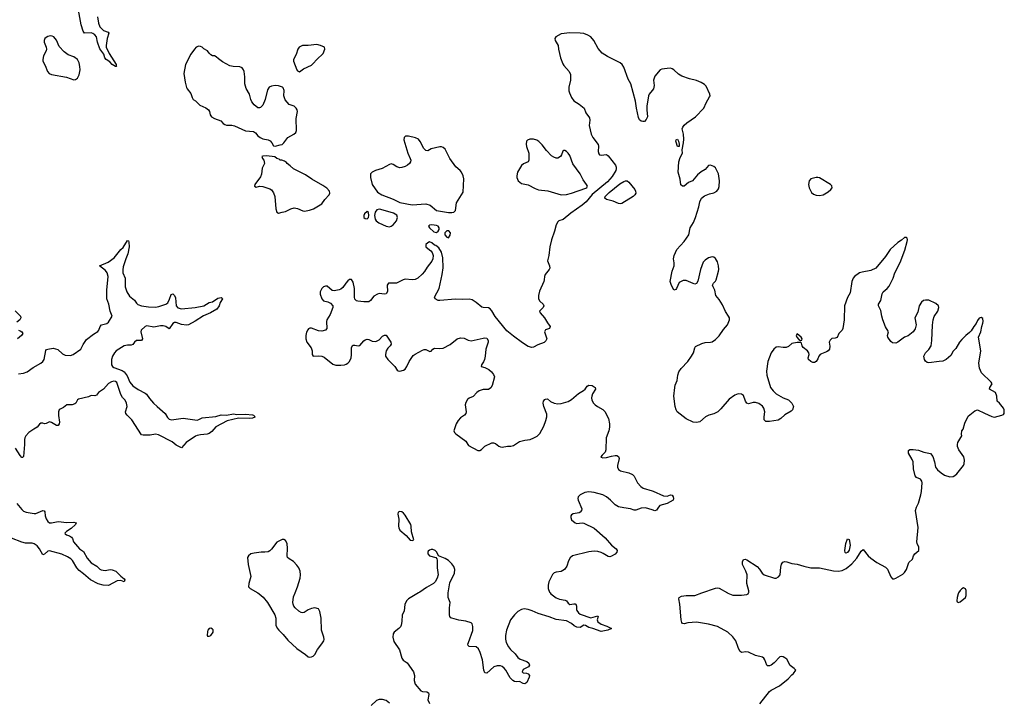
# Model space of a CAD drawing. Header units: inches. Extents: x 1384771 to 1534001, y 461348 to 645899.
# Tile 4 of 105: x 1392705 to 1404059, y 488740 to 496608. Entities that reach past the tile are written whole.
import ezdxf

# ---------------------------------------------------------------- set-up
doc = ezdxf.new("R2010")
doc.units = ezdxf.units.IN
doc.header["$MEASUREMENT"] = 0
for name, color, linetype in [('B3498', 7, 'Continuous'), ('B3499', 7, 'Continuous'), ('B4408', 7, 'Continuous'), ('B4409', 7, 'Continuous')]:
    doc.layers.add(name, color=color, linetype=linetype)

msp = doc.modelspace()

# ---------------------------------------------------------------- linework, layer by layer
at = {"layer": 'B3498', "color": 6, "elevation": 700}
for points in [[(1395450, 490000), (1395468, 489990), (1395511, 489951), (1395561, 489890), (1395647, 489750), (1395657, 489710), (1395658, 489630), (1395673, 489593), (1395693, 489570), (1395743, 489523), (1395798, 489458), (1395902, 489362), (1396002, 489290), (1396030, 489263), (1396050, 489259), (1396070, 489263), (1396090, 489273), (1396110, 489290), (1396139, 489350), (1396190, 489414), (1396211, 489449), (1396215, 489465), (1396213, 489490), (1396185, 489570), (1396183, 489710), (1396167, 489787), (1396150, 489817), (1396110, 489828), (1396070, 489821), (1396033, 489807), (1395984, 489776), (1395970, 489771), (1395950, 489775), (1395923, 489790), (1395880, 489830), (1395868, 489848), (1395858, 489870), (1395856, 489890), (1395863, 489957), (1395880, 490000)], [(1397303, 490000), (1397190, 489934), (1397168, 489912), (1397148, 489870), (1397138, 489790), (1397116, 489750), (1397112, 489672), (1397104, 489630), (1397095, 489610), (1397078, 489590), (1397022, 489550), (1397010, 489530), (1397007, 489490), (1397021, 489441), (1397084, 489344), (1397110, 489250), (1397127, 489227), (1397175, 489195), (1397247, 489090), (1397257, 489050), (1397254, 488990), (1397267, 488950), (1397330, 488873), (1397350, 488863), (1397399, 488859), (1397420, 488850), (1397424, 488830), (1397412, 488770), (1397430, 488726)], [(1398821, 490000), (1398829, 489990), (1398890, 489946), (1398930, 489928), (1398996, 489916), (1399009, 489909), (1399030, 489883), (1399049, 489869), (1399095, 489875), (1399110, 489875), (1399119, 489870), (1399127, 489850), (1399126, 489810), (1399130, 489797), (1399150, 489771), (1399170, 489757), (1399290, 489715), (1399370, 489736), (1399375, 489730), (1399364, 489690), (1399370, 489667), (1399410, 489639), (1399476, 489616), (1399528, 489590), (1399486, 489570), (1399410, 489557), (1399315, 489590), (1399270, 489601), (1399230, 489624), (1399210, 489629), (1399170, 489604), (1399130, 489605), (1399100, 489620), (1399067, 489650), (1399010, 489680), (1398890, 489693), (1398810, 489727), (1398684, 489764), (1398614, 489794), (1398570, 489808), (1398524, 489816), (1398490, 489811), (1398450, 489786), (1398411, 489749), (1398365, 489690), (1398318, 489570), (1398309, 489510), (1398308, 489468), (1398316, 489430), (1398341, 489381), (1398364, 489350), (1398418, 489298), (1398450, 489257), (1398477, 489237), (1398552, 489212), (1398578, 489190), (1398584, 489170), (1398572, 489150), (1398510, 489117), (1398499, 489090), (1398510, 489079), (1398550, 489076), (1398569, 489069), (1398582, 489050), (1398581, 489030), (1398555, 488970), (1398530, 488954), (1398510, 488958), (1398470, 488981), (1398430, 488976), (1398410, 488980), (1398390, 488992), (1398361, 489021), (1398310, 489111), (1398290, 489135), (1398270, 489152), (1398250, 489159), (1398210, 489161), (1398172, 489150), (1398090, 489076), (1398070, 489080), (1398058, 489110), (1398042, 489230), (1398015, 489315), (1397996, 489356), (1397970, 489380), (1397890, 489382), (1397875, 489395), (1397874, 489410), (1397880, 489430), (1397931, 489569), (1397932, 489612), (1397923, 489643), (1397910, 489657), (1397850, 489675), (1397770, 489686), (1397689, 489709), (1397675, 489715), (1397666, 489730), (1397662, 489750), (1397663, 489830), (1397668, 489890), (1397647, 489950), (1397645, 489990), (1397647, 490000)], [(1396970, 488730), (1396930, 488760), (1396890, 488774), (1396850, 488773), (1396821, 488759), (1396757, 488703)]]:
    msp.add_lwpolyline(points, dxfattribs=at)
msp.add_lwpolyline([(1394910, 489593), (1394890, 489589), (1394873, 489570), (1394870, 489558), (1394867, 489510), (1394870, 489504), (1394890, 489501), (1394910, 489512), (1394936, 489550), (1394935, 489575), (1394930, 489584)], close=True, dxfattribs=at)
at = {"layer": 'B3499', "color": 6}
for points, elevation in [([(1393602, 496642), (1393613, 496570), (1393630, 496526), (1393670, 496483), (1393724, 496464), (1393734, 496454), (1393714, 496390), (1393701, 496310), (1393704, 496290), (1393738, 496218), (1393816, 496090), (1393816, 496076), (1393821, 496070), (1393810, 496068), (1393771, 496090), (1393743, 496123), (1393701, 496150), (1393687, 496167), (1393675, 496210), (1393630, 496271), (1393603, 496350), (1393589, 496409), (1393573, 496433), (1393550, 496450), (1393530, 496457), (1393454, 496454), (1393437, 496477), (1393414, 496550), (1393357, 496870)], 600), ([(1400000, 495792), (1399965, 495750), (1399957, 495730), (1399938, 495610), (1399936, 495570), (1399943, 495490), (1399930, 495458), (1399910, 495435), (1399890, 495434), (1399870, 495439), (1399853, 495453), (1399842, 495482), (1399819, 495590), (1399808, 495670), (1399751, 495870), (1399721, 495921), (1399670, 496061), (1399653, 496090), (1399630, 496111), (1399483, 496183), (1399423, 496223), (1399377, 496277), (1399327, 496370), (1399290, 496409), (1399256, 496430), (1399210, 496449), (1399170, 496454), (1399050, 496457), (1398950, 496447), (1398889, 496411), (1398877, 496390), (1398880, 496370), (1398913, 496310), (1398917, 496270), (1398942, 496170), (1398970, 496101), (1398981, 496081), (1399042, 496010), (1399055, 495975), (1399058, 495910), (1399038, 495830), (1399039, 495790), (1399045, 495765), (1399070, 495710), (1399095, 495675), (1399155, 495635), (1399213, 495590), (1399234, 495534), (1399276, 495476), (1399281, 495450), (1399273, 495390), (1399294, 495290), (1399313, 495250), (1399374, 495170), (1399380, 495150), (1399374, 495090), (1399382, 495062), (1399392, 495052), (1399410, 495048), (1399470, 495055), (1399490, 495041), (1399575, 494930), (1399585, 494910), (1399584, 494890), (1399578, 494870), (1399539, 494801), (1399482, 494738), (1399308, 494592), (1399237, 494510), (1399193, 494470), (1399061, 494379), (1398974, 494306), (1398924, 494290), (1398910, 494279), (1398890, 494242), (1398873, 494170), (1398839, 494070), (1398819, 493990), (1398808, 493890), (1398790, 493830), (1398814, 493770), (1398817, 493743), (1398812, 493728), (1398765, 493670), (1398755, 493650), (1398754, 493610), (1398749, 493590), (1398699, 493481), (1398686, 493430), (1398689, 493389), (1398704, 493364), (1398740, 493330), (1398750, 493310), (1398742, 493290), (1398699, 493250), (1398705, 493230), (1398757, 493170), (1398790, 493114), (1398824, 493070), (1398815, 493050), (1398768, 493032), (1398757, 493010), (1398782, 492930), (1398773, 492907), (1398752, 492888), (1398679, 492861), (1398630, 492834), (1398610, 492830), (1398570, 492840), (1398503, 492883), (1398400, 492960), (1398323, 493023), (1398187, 493187), (1398150, 493251), (1398130, 493275), (1398110, 493286), (1398050, 493290), (1398034, 493294), (1397970, 493350), (1397921, 493381), (1397888, 493388), (1397810, 493383), (1397730, 493388), (1397550, 493372), (1397530, 493373), (1397496, 493390), (1397490, 493410), (1397541, 493510), (1397578, 493670), (1397588, 493750), (1397584, 493864), (1397570, 493929), (1397537, 493977), (1397504, 494004), (1397490, 494009), (1397458, 494038), (1397430, 494047), (1397410, 494038), (1397390, 494017), (1397387, 494010), (1397390, 493992), (1397411, 493970), (1397445, 493945), (1397463, 493923), (1397472, 493892), (1397469, 493850), (1397456, 493824), (1397404, 493756), (1397374, 493706), (1397346, 493674), (1397297, 493630), (1397266, 493614), (1397230, 493610), (1397150, 493616), (1397126, 493610), (1397050, 493573), (1396970, 493573), (1396957, 493570), (1396943, 493550), (1396945, 493475), (1396932, 493450), (1396910, 493446), (1396850, 493452), (1396830, 493446), (1396790, 493422), (1396750, 493370), (1396730, 493356), (1396675, 493355), (1396605, 493365), (1396589, 493369), (1396570, 493388), (1396564, 493410), (1396564, 493510), (1396550, 493584), (1396530, 493614), (1396510, 493613), (1396490, 493598), (1396464, 493570), (1396430, 493520), (1396410, 493502), (1396390, 493493), (1396330, 493484), (1396310, 493485), (1396250, 493537), (1396230, 493538), (1396209, 493530), (1396188, 493510), (1396170, 493470), (1396170, 493446), (1396190, 493391), (1396209, 493369), (1396257, 493357), (1396290, 493341), (1396315, 493310), (1396315, 493290), (1396285, 493210), (1396248, 493150), (1396242, 493130), (1396245, 493050), (1396232, 493028), (1396190, 493017), (1396150, 493023), (1396070, 493051), (1396049, 493051), (1396036, 493044), (1396026, 493034), (1396013, 493007), (1396006, 492970), (1396005, 492930), (1396016, 492890), (1396066, 492826), (1396077, 492790), (1396079, 492750), (1396088, 492728), (1396150, 492734), (1396190, 492729), (1396217, 492717), (1396317, 492637), (1396350, 492627), (1396410, 492626), (1396450, 492629), (1396470, 492637), (1396490, 492649), (1396510, 492670), (1396526, 492710), (1396533, 492747), (1396530, 492830), (1396545, 492855), (1396570, 492858), (1396610, 492849), (1396626, 492854), (1396675, 492905), (1396690, 492917), (1396710, 492924), (1396730, 492923), (1396770, 492901), (1396810, 492899), (1396850, 492917), (1396890, 492959), (1396910, 492972), (1396930, 492971), (1396983, 492890), (1396988, 492870), (1396977, 492850), (1396950, 492823), (1396931, 492790), (1396922, 492750), (1396924, 492730), (1396950, 492690), (1397032, 492612), (1397056, 492570), (1397070, 492559), (1397090, 492556), (1397130, 492567), (1397150, 492579), (1397170, 492609), (1397195, 492670), (1397244, 492736), (1397266, 492754), (1397350, 492800), (1397370, 492807), (1397390, 492806), (1397435, 492785), (1397450, 492789), (1397469, 492811), (1397490, 492822), (1397550, 492817), (1397590, 492823), (1397670, 492865), (1397750, 492929), (1397790, 492942), (1397830, 492937), (1397875, 492915), (1397910, 492906), (1398050, 492939), (1398070, 492941), (1398090, 492936), (1398106, 492910), (1398107, 492890), (1398079, 492810), (1398073, 492730), (1398064, 492690), (1398054, 492666), (1398029, 492630), (1398025, 492610), (1398070, 492600), (1398116, 492576), (1398147, 492550), (1398170, 492517), (1398179, 492490), (1398155, 492390), (1398137, 492363), (1398113, 492347), (1398050, 492344), (1398005, 492330), (1397975, 492310), (1397936, 492264), (1397890, 492246), (1397870, 492231), (1397850, 492194), (1397843, 492170), (1397853, 492090), (1397849, 492070), (1397835, 492050), (1397790, 492019), (1397761, 491990), (1397739, 491950), (1397712, 491870), (1397718, 491850), (1397733, 491833), (1397848, 491750), (1397871, 491711), (1397882, 491702), (1397990, 491642), (1398010, 491643), (1398030, 491655), (1398069, 491691), (1398150, 491731), (1398170, 491731), (1398190, 491722), (1398230, 491692), (1398250, 491684), (1398270, 491682), (1398330, 491693), (1398370, 491694), (1398398, 491702), (1398470, 491745), (1398530, 491761), (1398590, 491770), (1398633, 491787), (1398672, 491808), (1398702, 491838), (1398750, 491924), (1398774, 491990), (1398783, 492030), (1398782, 492062), (1398750, 492150), (1398743, 492190), (1398747, 492210), (1398762, 492230), (1398770, 492236), (1398790, 492237), (1398827, 492207), (1398870, 492187), (1398910, 492180), (1398950, 492185), (1399030, 492209), (1399067, 492230), (1399150, 492298), (1399207, 492333), (1399226, 492350), (1399250, 492385), (1399270, 492397), (1399307, 492390), (1399340, 492370), (1399344, 492350), (1399310, 492297), (1399301, 492270), (1399298, 492250), (1399304, 492224), (1399323, 492190), (1399343, 492170), (1399369, 492149), (1399430, 492116), (1399452, 492092), (1399494, 492010), (1399507, 491950), (1399506, 491910), (1399498, 491870), (1399468, 491790), (1399465, 491650), (1399456, 491624), (1399421, 491590), (1399408, 491570), (1399410, 491565), (1399430, 491559), (1399470, 491562), (1399530, 491579), (1399570, 491584), (1399590, 491583), (1399610, 491575), (1399618, 491550), (1399597, 491470), (1399598, 491450), (1399610, 491422), (1399635, 491410), (1399730, 491387), (1399770, 491367), (1399790, 491347), (1399829, 491269), (1399869, 491229), (1399896, 491210), (1400000, 491177)], 700), ([(1392690, 492526), (1392750, 492535), (1392790, 492549), (1392861, 492599), (1392950, 492651), (1392972, 492668), (1392988, 492690), (1393006, 492794), (1393015, 492805), (1393028, 492812), (1393090, 492822), (1393116, 492816), (1393145, 492805), (1393197, 492757), (1393230, 492741), (1393290, 492739), (1393322, 492750), (1393410, 492809), (1393436, 492864), (1393477, 492923), (1393556, 492984), (1393605, 493015), (1393618, 493030), (1393632, 493070), (1393650, 493090), (1393710, 493105), (1393730, 493122), (1393771, 493190), (1393750, 493250), (1393733, 493330), (1393709, 493390), (1393709, 493490), (1393725, 493650), (1393714, 493690), (1393696, 493716), (1393626, 493770), (1393727, 493813), (1393795, 493865), (1393870, 493958), (1393898, 493982), (1393950, 494062), (1393958, 494058), (1393965, 494045), (1393969, 493989), (1393953, 493910), (1393929, 493851), (1393900, 493760), (1393895, 493725), (1393895, 493690), (1393921, 493630), (1393921, 493530), (1393939, 493470), (1393970, 493421), (1394030, 493374), (1394050, 493340), (1394066, 493326), (1394110, 493310), (1394190, 493299), (1394270, 493295), (1394310, 493301), (1394390, 493329), (1394414, 493346), (1394434, 493386), (1394450, 493440), (1394470, 493448), (1394490, 493430), (1394502, 493402), (1394509, 493309), (1394527, 493287), (1394570, 493276), (1394730, 493291), (1394828, 493312), (1394890, 493347), (1394930, 493358), (1394990, 493399), (1395028, 493408), (1395039, 493399), (1395042, 493390), (1395018, 493350), (1395004, 493310), (1394977, 493270), (1394905, 493230), (1394826, 493194), (1394730, 493134), (1394650, 493091), (1394630, 493088), (1394570, 493094), (1394510, 493118), (1394490, 493118), (1394470, 493107), (1394430, 493045), (1394391, 493071), (1394359, 493079), (1394330, 493079), (1394250, 493065), (1394170, 493078), (1394150, 493072), (1394104, 493030), (1394100, 493010), (1394121, 492930), (1394111, 492910), (1394050, 492910), (1394030, 492892), (1394010, 492865), (1393990, 492856), (1393950, 492858), (1393910, 492849), (1393819, 492790), (1393797, 492770), (1393774, 492730), (1393763, 492690), (1393765, 492630), (1393774, 492610), (1393790, 492599), (1393885, 492565), (1393908, 492548), (1393944, 492504), (1393976, 492430), (1394009, 492389), (1394070, 492344), (1394150, 492303), (1394168, 492290), (1394201, 492241), (1394249, 492189), (1394290, 492148), (1394383, 492070), (1394410, 492022), (1394430, 492003), (1394457, 491997), (1394590, 492016), (1394750, 491994), (1394770, 491999), (1394810, 492020), (1394966, 492034), (1395030, 492052), (1395090, 492050), (1395170, 492066), (1395210, 492058), (1395310, 492063), (1395390, 492054), (1395402, 492050), (1395422, 492030), (1395415, 492025), (1395390, 492015), (1395350, 492013), (1395230, 492017), (1395097, 491983), (1394966, 491914), (1394919, 491861), (1394890, 491838), (1394868, 491832), (1394790, 491825), (1394750, 491816), (1394733, 491807), (1394625, 491735), (1394570, 491675), (1394510, 491703), (1394462, 491742), (1394305, 491825), (1394270, 491832), (1394210, 491819), (1394130, 491818), (1394110, 491822), (1393997, 491997), (1393943, 492050), (1393929, 492069), (1393926, 492090), (1393945, 492150), (1393938, 492190), (1393921, 492221), (1393890, 492254), (1393870, 492287), (1393825, 492425), (1393810, 492439), (1393790, 492442), (1393765, 492435), (1393730, 492414), (1393670, 492351), (1393614, 492310), (1393590, 492280), (1393570, 492274), (1393530, 492277), (1393497, 492263), (1393384, 492236), (1393373, 492227), (1393352, 492188), (1393341, 492179), (1393310, 492169), (1393250, 492170), (1393210, 492138), (1393170, 492120), (1393161, 492110), (1393152, 492088), (1393153, 492047), (1393164, 491970), (1393162, 491950), (1393150, 491930), (1393130, 491932), (1393070, 491967), (1393050, 491972), (1393010, 491954), (1392990, 491951), (1392970, 491956), (1392950, 491956), (1392935, 491945), (1392908, 491910), (1392867, 491890), (1392809, 491850), (1392775, 491810), (1392766, 491790), (1392761, 491770), (1392761, 491710), (1392750, 491574), (1392737, 491563), (1392730, 491561), (1392710, 491585), (1392656, 491670)], 600), ([(1392653, 493253), (1392714, 493190), (1392718, 493170), (1392706, 493150), (1392670, 493122)], 600), ([(1392690, 493029), (1392710, 493021), (1392729, 493009), (1392740, 492990), (1392726, 492970), (1392681, 492930)], 600), ([(1400000, 490958), (1399923, 490983), (1399870, 490978), (1399810, 490954), (1399790, 490955), (1399750, 490970), (1399670, 490981), (1399610, 490995), (1399570, 491015), (1399519, 491070), (1399470, 491110), (1399430, 491131), (1399330, 491158), (1399270, 491165), (1399223, 491157), (1399167, 491133), (1399147, 491110), (1399142, 491090), (1399144, 491070), (1399187, 490970), (1399184, 490950), (1399168, 490932), (1399155, 490925), (1399089, 490911), (1399070, 490902), (1399060, 490890), (1399059, 490870), (1399070, 490844), (1399110, 490807), (1399130, 490802), (1399190, 490808), (1399210, 490805), (1399330, 490748), (1399457, 490637), (1399530, 490552), (1399585, 490510), (1399594, 490490), (1399590, 490470), (1399570, 490446), (1399530, 490423), (1399510, 490416), (1399490, 490419), (1399435, 490455), (1399410, 490465), (1399370, 490478), (1399330, 490483), (1399270, 490475), (1399081, 490430), (1399053, 490407), (1399034, 490370), (1399016, 490310), (1398988, 490272), (1398950, 490248), (1398890, 490240), (1398870, 490233), (1398850, 490214), (1398806, 490130), (1398798, 490090), (1398799, 490050), (1398813, 490010), (1398821, 490000)], 700), ([(1392672, 491030), (1392730, 490962), (1392750, 490945), (1392781, 490930), (1392870, 490916), (1392890, 490916), (1392970, 490952), (1392987, 490947), (1392994, 490934), (1392999, 490890), (1393010, 490856), (1393030, 490824), (1393050, 490807), (1393070, 490807), (1393150, 490826), (1393250, 490811), (1393330, 490817), (1393357, 490810), (1393348, 490790), (1393297, 490743), (1393243, 490710), (1393225, 490690), (1393230, 490682), (1393244, 490670), (1393278, 490658), (1393303, 490643), (1393314, 490630), (1393324, 490590), (1393395, 490510), (1393439, 490479), (1393483, 490403), (1393530, 490347), (1393594, 490310), (1393630, 490273), (1393646, 490266), (1393690, 490261), (1393750, 490271), (1393770, 490268), (1393814, 490250), (1393873, 490193), (1393910, 490164), (1393918, 490150), (1393910, 490130), (1393870, 490143), (1393830, 490139), (1393730, 490088), (1393669, 490090), (1393610, 490106), (1393520, 490150), (1393441, 490221), (1393390, 490259), (1393363, 490290), (1393313, 490373), (1393294, 490394), (1393257, 490417), (1393190, 490446), (1393050, 490485), (1393030, 490481), (1392990, 490447), (1392970, 490440), (1392935, 490510), (1392905, 490545), (1392870, 490568), (1392850, 490573), (1392770, 490574), (1392730, 490585), (1392612, 490632)], 600), ([(1395880, 490000), (1395909, 490070), (1395940, 490170), (1395944, 490210), (1395940, 490250), (1395925, 490290), (1395902, 490322), (1395862, 490362), (1395813, 490393), (1395795, 490410), (1395788, 490430), (1395794, 490514), (1395790, 490570), (1395770, 490606), (1395750, 490615), (1395730, 490616), (1395670, 490585), (1395610, 490506), (1395590, 490486), (1395570, 490474), (1395531, 490469), (1395490, 490472), (1395410, 490459), (1395370, 490450), (1395342, 490430), (1395332, 490410), (1395338, 490330), (1395372, 490190), (1395346, 490110), (1395344, 490070), (1395361, 490050), (1395450, 490000)], 700), ([(1397647, 490000), (1397664, 490116), (1397720, 490230), (1397721, 490270), (1397710, 490307), (1397690, 490337), (1397650, 490375), (1397610, 490399), (1397535, 490430), (1397516, 490470), (1397496, 490490), (1397470, 490500), (1397450, 490501), (1397430, 490495), (1397416, 490484), (1397411, 490470), (1397411, 490450), (1397431, 490430), (1397502, 490410), (1397514, 490394), (1397519, 490379), (1397520, 490290), (1397529, 490210), (1397518, 490170), (1397496, 490130), (1397475, 490110), (1397397, 490063), (1397321, 490010), (1397303, 490000)], 700)]:
    msp.add_lwpolyline(points, dxfattribs=dict(at, elevation=elevation))
at = {"layer": 'B3499', "color": 6, "elevation": 700}
for points in [[(1393059, 496421), (1393030, 496414), (1393010, 496404), (1392995, 496390), (1392987, 496370), (1392989, 496350), (1393012, 496290), (1393014, 496270), (1393010, 496250), (1392981, 496190), (1392970, 496150), (1392973, 496130), (1393000, 496080), (1393024, 496010), (1393043, 495990), (1393070, 495978), (1393245, 495945), (1393330, 495915), (1393350, 495919), (1393370, 495935), (1393389, 495971), (1393403, 496030), (1393400, 496070), (1393391, 496110), (1393371, 496150), (1393330, 496179), (1393263, 496203), (1393218, 496238), (1393160, 496300), (1393130, 496373), (1393100, 496410), (1393079, 496419)], [(1396130, 496323), (1396030, 496309), (1395966, 496310), (1395927, 496293), (1395913, 496270), (1395892, 496208), (1395864, 496150), (1395862, 496130), (1395902, 496030), (1395910, 496019), (1395930, 496009), (1395978, 496042), (1396070, 496085), (1396090, 496103), (1396131, 496149), (1396203, 496217), (1396224, 496270), (1396219, 496290), (1396172, 496312)], [(1394770, 496302), (1394741, 496290), (1394720, 496270), (1394680, 496210), (1394618, 496090), (1394599, 495990), (1394612, 495890), (1394628, 495828), (1394635, 495810), (1394677, 495757), (1394693, 495710), (1394706, 495690), (1394733, 495673), (1394782, 495622), (1394850, 495592), (1394881, 495570), (1394894, 495550), (1394900, 495510), (1394915, 495490), (1394950, 495469), (1395023, 495443), (1395051, 495411), (1395070, 495400), (1395090, 495394), (1395150, 495391), (1395183, 495383), (1395310, 495329), (1395401, 495321), (1395425, 495305), (1395450, 495270), (1395478, 495250), (1395510, 495236), (1395570, 495224), (1395592, 495212), (1395613, 495190), (1395630, 495156), (1395650, 495151), (1395710, 495164), (1395730, 495170), (1395750, 495188), (1395796, 495250), (1395867, 495290), (1395890, 495308), (1395897, 495330), (1395895, 495470), (1395908, 495550), (1395905, 495570), (1395892, 495590), (1395870, 495612), (1395813, 495630), (1395765, 495685), (1395751, 495730), (1395753, 495793), (1395743, 495823), (1395735, 495830), (1395690, 495845), (1395650, 495850), (1395610, 495844), (1395582, 495830), (1395562, 495798), (1395537, 495690), (1395510, 495625), (1395483, 495597), (1395470, 495591), (1395450, 495594), (1395410, 495626), (1395383, 495663), (1395370, 495690), (1395354, 495750), (1395317, 495817), (1395301, 495870), (1395302, 495950), (1395292, 496010), (1395286, 496030), (1395270, 496054), (1395245, 496065), (1395167, 496067), (1395130, 496076), (1395042, 496122), (1394996, 496156), (1394970, 496181), (1394950, 496190), (1394930, 496191), (1394910, 496203), (1394890, 496221), (1394870, 496250), (1394830, 496272), (1394810, 496291), (1394790, 496300)], [(1397154, 495266), (1397140, 495250), (1397136, 495224), (1397180, 495070), (1397209, 495010), (1397215, 494990), (1397211, 494970), (1397199, 494950), (1397177, 494930), (1397150, 494915), (1397110, 494903), (1397090, 494902), (1397053, 494913), (1397010, 494941), (1396990, 494945), (1396970, 494941), (1396886, 494894), (1396808, 494870), (1396769, 494851), (1396750, 494830), (1396749, 494790), (1396769, 494709), (1396830, 494621), (1396881, 494590), (1397010, 494541), (1397090, 494500), (1397230, 494475), (1397390, 494486), (1397438, 494470), (1397510, 494410), (1397650, 494386), (1397690, 494385), (1397710, 494389), (1397731, 494410), (1397742, 494498), (1397819, 494621), (1397827, 494773), (1397819, 494810), (1397799, 494850), (1397784, 494870), (1397734, 494914), (1397667, 495007), (1397610, 495115), (1397590, 495137), (1397570, 495144), (1397550, 495142), (1397450, 495120), (1397410, 495097), (1397390, 495099), (1397364, 495124), (1397325, 495205), (1397303, 495230), (1397270, 495245), (1397190, 495265)], [(1398630, 495231), (1398589, 495231), (1398560, 495220), (1398550, 495210), (1398547, 495173), (1398550, 495146), (1398577, 495070), (1398578, 494990), (1398570, 494970), (1398515, 494945), (1398491, 494929), (1398467, 494890), (1398447, 494850), (1398436, 494810), (1398437, 494790), (1398453, 494750), (1398490, 494720), (1398570, 494705), (1398650, 494662), (1398688, 494648), (1398796, 494636), (1398950, 494590), (1399010, 494593), (1399070, 494607), (1399233, 494667), (1399245, 494675), (1399252, 494690), (1399243, 494710), (1399201, 494761), (1399168, 494830), (1399085, 494945), (1399050, 495043), (1399030, 495070), (1399010, 495090), (1398990, 495102), (1398981, 495099), (1398968, 495092), (1398954, 495050), (1398940, 495030), (1398910, 495011), (1398890, 495012), (1398863, 495023), (1398839, 495039), (1398781, 495101), (1398730, 495165), (1398690, 495206), (1398670, 495220)], [(1395550, 495039), (1395510, 495037), (1395499, 495030), (1395505, 495010), (1395519, 494990), (1395527, 494950), (1395502, 494898), (1395494, 494826), (1395482, 494798), (1395418, 494710), (1395411, 494690), (1395430, 494677), (1395472, 494688), (1395510, 494687), (1395590, 494660), (1395610, 494649), (1395633, 494613), (1395649, 494570), (1395660, 494430), (1395669, 494389), (1395690, 494378), (1395730, 494388), (1395770, 494399), (1395830, 494430), (1395870, 494438), (1395910, 494431), (1395970, 494405), (1395990, 494403), (1396047, 494413), (1396093, 494430), (1396190, 494484), (1396225, 494535), (1396272, 494590), (1396281, 494610), (1396277, 494630), (1396245, 494665), (1396199, 494699), (1396072, 494770), (1396001, 494821), (1395863, 494890), (1395825, 494925), (1395789, 494950), (1395782, 494962), (1395758, 494978), (1395729, 494989), (1395710, 494990), (1395699, 495000), (1395669, 495010), (1395646, 495026)], [(1399630, 494487), (1399610, 494491), (1399550, 494517), (1399470, 494537), (1399454, 494550), (1399456, 494570), (1399502, 494618), (1399625, 494715), (1399670, 494744), (1399690, 494752), (1399710, 494752), (1399730, 494736), (1399797, 494650), (1399807, 494630), (1399810, 494610), (1399800, 494590), (1399781, 494570), (1399650, 494490)], [(1396710, 494396), (1396683, 494370), (1396674, 494350), (1396673, 494333), (1396673, 494330), (1396690, 494315), (1396710, 494313), (1396726, 494330), (1396731, 494350), (1396727, 494387)], [(1396850, 494423), (1396825, 494415), (1396806, 494390), (1396798, 494350), (1396804, 494310), (1396816, 494290), (1396847, 494267), (1396930, 494230), (1396970, 494221), (1396990, 494227), (1397010, 494243), (1397049, 494290), (1397063, 494330), (1397054, 494354), (1397017, 494377), (1396870, 494420)], [(1397457, 494243), (1397430, 494240), (1397419, 494230), (1397429, 494210), (1397482, 494162), (1397510, 494157), (1397530, 494170), (1397542, 494190), (1397542, 494210), (1397529, 494229), (1397510, 494237)], [(1397654, 494174), (1397630, 494174), (1397606, 494150), (1397606, 494130), (1397630, 494101), (1397650, 494094), (1397670, 494124), (1397671, 494150)], [(1397090, 490940), (1397070, 490932), (1397066, 490910), (1397078, 490850), (1397073, 490770), (1397076, 490750), (1397090, 490726), (1397161, 490661), (1397208, 490610), (1397230, 490605), (1397249, 490611), (1397224, 490704), (1397221, 490770), (1397216, 490790), (1397150, 490899), (1397130, 490920), (1397110, 490934)]]:
    msp.add_lwpolyline(points, close=True, dxfattribs=at)
at = {"layer": 'B4408', "color": 6, "elevation": 700}
for points in [[(1401239, 488721), (1401350, 488865), (1401370, 488881), (1401465, 488930), (1401567, 489010), (1401610, 489057), (1401630, 489071), (1401654, 489110), (1401635, 489130), (1401590, 489164), (1401550, 489236), (1401530, 489254), (1401510, 489263), (1401490, 489268), (1401470, 489263), (1401406, 489194), (1401370, 489169), (1401350, 489160), (1401341, 489161), (1401330, 489162), (1401320, 489170), (1401299, 489230), (1401286, 489250), (1401270, 489261), (1401190, 489280), (1401110, 489319), (1401078, 489322), (1401030, 489313), (1401010, 489330), (1400990, 489370), (1400962, 489450), (1400930, 489496), (1400870, 489550), (1400750, 489613), (1400650, 489640), (1400510, 489663), (1400410, 489658), (1400366, 489646), (1400347, 489647), (1400339, 489659), (1400332, 489690), (1400318, 489870), (1400307, 489933), (1400310, 489950), (1400336, 489964), (1400392, 489972), (1400490, 489972), (1400570, 490000)], [(1400867, 490000), (1400870, 489998), (1400930, 489975), (1401030, 489975), (1401090, 489983), (1401104, 489990), (1401110, 490000)], [(1403533, 490000), (1403528, 489990), (1403514, 489950), (1403511, 489911), (1403517, 489897), (1403530, 489891), (1403550, 489899), (1403610, 489948), (1403618, 489970), (1403619, 490000)]]:
    msp.add_lwpolyline(points, dxfattribs=at)
at = {"layer": 'B4409', "color": 6, "elevation": 700}
for points in [[(1401110, 490000), (1401114, 490006), (1401114, 490026), (1401090, 490110), (1401093, 490210), (1401080, 490250), (1401041, 490330), (1401042, 490358), (1401050, 490386), (1401070, 490390), (1401090, 490382), (1401210, 490304), (1401236, 490276), (1401268, 490228), (1401290, 490210), (1401410, 490172), (1401430, 490171), (1401455, 490185), (1401473, 490210), (1401482, 490298), (1401490, 490331), (1401506, 490354), (1401530, 490362), (1401550, 490360), (1401610, 490339), (1401670, 490332), (1401748, 490308), (1401830, 490291), (1401930, 490290), (1402090, 490255), (1402147, 490253), (1402190, 490259), (1402236, 490284), (1402302, 490338), (1402360, 490400), (1402410, 490484), (1402430, 490502), (1402490, 490428), (1402521, 490401), (1402590, 490350), (1402690, 490299), (1402714, 490274), (1402750, 490187), (1402770, 490163), (1402790, 490163), (1402810, 490171), (1402890, 490217), (1402910, 490237), (1402931, 490269), (1402959, 490350), (1402999, 490390), (1403013, 490430), (1403029, 490450), (1403073, 490490), (1403072, 490530), (1403055, 490570), (1403052, 490590), (1403066, 490754), (1403037, 490950), (1403046, 490990), (1403070, 491034), (1403097, 491130), (1403105, 491170), (1403111, 491270), (1403108, 491290), (1403093, 491313), (1403047, 491330), (1403030, 491350), (1403012, 491432), (1403007, 491510), (1402997, 491537), (1402956, 491610), (1402956, 491644), (1402970, 491655), (1403010, 491655), (1403070, 491645), (1403130, 491625), (1403208, 491608), (1403235, 491575), (1403255, 491510), (1403267, 491450), (1403290, 491418), (1403330, 491384), (1403370, 491359), (1403430, 491340), (1403470, 491343), (1403490, 491353), (1403510, 491374), (1403589, 491470), (1403595, 491490), (1403601, 491530), (1403592, 491570), (1403534, 491650), (1403518, 491690), (1403518, 491710), (1403525, 491735), (1403569, 491810), (1403565, 491830), (1403569, 491870), (1403583, 491890), (1403603, 491957), (1403642, 492038), (1403720, 492100), (1403750, 492111), (1403830, 492071), (1403915, 492035), (1403947, 492027), (1404032, 492048), (1404050, 492058), (1404056, 492070), (1404059, 492110), (1404050, 492129), (1404002, 492190), (1403978, 492210), (1403974, 492270), (1403959, 492310), (1403889, 492350), (1403894, 492370), (1403918, 492410), (1403909, 492430), (1403798, 492538), (1403772, 492590), (1403767, 492650), (1403790, 492790), (1403761, 492950), (1403789, 493010), (1403799, 493070), (1403812, 493110), (1403816, 493130), (1403810, 493166), (1403794, 493174), (1403770, 493169), (1403750, 493142), (1403735, 493105), (1403707, 493070), (1403679, 493021), (1403659, 493001), (1403615, 492970), (1403570, 492923), (1403544, 492890), (1403500, 492820), (1403470, 492787), (1403442, 492738), (1403390, 492692), (1403350, 492674), (1403310, 492667), (1403190, 492652), (1403170, 492657), (1403151, 492671), (1403138, 492690), (1403132, 492730), (1403152, 492770), (1403190, 492808), (1403214, 492850), (1403224, 492910), (1403231, 493089), (1403238, 493150), (1403252, 493188), (1403293, 493250), (1403304, 493290), (1403299, 493310), (1403270, 493338), (1403190, 493375), (1403150, 493377), (1403129, 493371), (1403106, 493354), (1403079, 493310), (1403064, 493236), (1403028, 493170), (1403041, 493090), (1403030, 493045), (1403010, 493010), (1402950, 492966), (1402910, 492949), (1402831, 492890), (1402810, 492881), (1402770, 492882), (1402750, 492898), (1402715, 492950), (1402713, 492970), (1402722, 493010), (1402719, 493019), (1402689, 493069), (1402657, 493150), (1402646, 493190), (1402637, 493257), (1402610, 493310), (1402610, 493330), (1402637, 493370), (1402650, 493450), (1402664, 493470), (1402710, 493509), (1402730, 493535), (1402776, 493630), (1402795, 493690), (1402859, 493810), (1402913, 493950), (1402941, 494050), (1402944, 494070), (1402939, 494090), (1402930, 494097), (1402910, 494099), (1402872, 494068), (1402830, 494041), (1402742, 493958), (1402690, 493879), (1402576, 493744), (1402522, 493718), (1402420, 493700), (1402390, 493690), (1402333, 493650), (1402315, 493630), (1402301, 493590), (1402281, 493459), (1402252, 493408), (1402217, 493310), (1402214, 493150), (1402198, 493050), (1402191, 493030), (1402151, 492990), (1402130, 492944), (1402110, 492936), (1402070, 492933), (1402050, 492914), (1402041, 492890), (1402046, 492846), (1402043, 492810), (1402027, 492790), (1402010, 492780), (1401950, 492758), (1401937, 492750), (1401922, 492730), (1401910, 492699), (1401890, 492669), (1401870, 492658), (1401850, 492658), (1401828, 492668), (1401802, 492690), (1401797, 492710), (1401809, 492750), (1401807, 492770), (1401789, 492790), (1401738, 492830), (1401727, 492850), (1401719, 492879), (1401709, 492889), (1401670, 492887), (1401610, 492875), (1401570, 492843), (1401545, 492830), (1401511, 492829), (1401450, 492839), (1401430, 492833), (1401402, 492810), (1401370, 492770), (1401333, 492670), (1401318, 492558), (1401322, 492510), (1401365, 492370), (1401392, 492330), (1401430, 492297), (1401510, 492250), (1401570, 492227), (1401609, 492190), (1401627, 492150), (1401617, 492110), (1401603, 492097), (1401530, 492054), (1401483, 492010), (1401450, 491991), (1401350, 491977), (1401310, 491978), (1401290, 491995), (1401289, 492029), (1401298, 492090), (1401287, 492130), (1401270, 492154), (1401230, 492183), (1401190, 492197), (1401165, 492195), (1401110, 492179), (1401090, 492188), (1401073, 492213), (1401050, 492275), (1401030, 492291), (1400990, 492295), (1400950, 492281), (1400886, 492234), (1400790, 492123), (1400755, 492090), (1400710, 492066), (1400651, 492049), (1400612, 492030), (1400550, 491973), (1400510, 491966), (1400470, 491970), (1400390, 492009), (1400287, 492090), (1400275, 492110), (1400264, 492150), (1400249, 492270), (1400259, 492370), (1400264, 492396), (1400285, 492450), (1400293, 492510), (1400306, 492550), (1400332, 492588), (1400410, 492669), (1400452, 492730), (1400474, 492770), (1400490, 492827), (1400500, 492840), (1400570, 492877), (1400610, 492887), (1400670, 492890), (1400690, 492897), (1400730, 492923), (1400770, 492964), (1400823, 493037), (1400868, 493090), (1400890, 493150), (1400889, 493170), (1400880, 493190), (1400845, 493245), (1400810, 493320), (1400770, 493384), (1400732, 493430), (1400723, 493490), (1400702, 493530), (1400696, 493550), (1400704, 493570), (1400730, 493596), (1400737, 493610), (1400765, 493710), (1400766, 493730), (1400762, 493770), (1400750, 493817), (1400730, 493855), (1400710, 493872), (1400690, 493876), (1400650, 493863), (1400610, 493838), (1400588, 493812), (1400554, 493730), (1400527, 493593), (1400510, 493567), (1400490, 493561), (1400470, 493566), (1400390, 493603), (1400357, 493603), (1400310, 493579), (1400280, 493510), (1400270, 493497), (1400250, 493491), (1400216, 493556), (1400207, 493590), (1400231, 493710), (1400253, 493770), (1400254, 493806), (1400246, 493850), (1400252, 493890), (1400282, 493958), (1400367, 494050), (1400420, 494130), (1400438, 494210), (1400475, 494270), (1400498, 494330), (1400536, 494450), (1400549, 494510), (1400567, 494550), (1400603, 494577), (1400660, 494600), (1400710, 494612), (1400746, 494630), (1400763, 494657), (1400773, 494687), (1400775, 494750), (1400762, 494830), (1400730, 494901), (1400710, 494917), (1400690, 494925), (1400670, 494931), (1400650, 494926), (1400610, 494880), (1400565, 494855), (1400521, 494819), (1400465, 494750), (1400418, 494730), (1400369, 494689), (1400350, 494688), (1400330, 494706), (1400321, 494770), (1400299, 494850), (1400307, 494970), (1400321, 495019), (1400350, 495070), (1400346, 495110), (1400361, 495190), (1400363, 495230), (1400358, 495290), (1400346, 495350), (1400351, 495370), (1400367, 495393), (1400399, 495421), (1400497, 495490), (1400596, 495590), (1400621, 495650), (1400661, 495719), (1400666, 495730), (1400663, 495750), (1400622, 495842), (1400603, 495863), (1400565, 495885), (1400508, 495908), (1400430, 495925), (1400339, 495959), (1400301, 495981), (1400250, 496032), (1400230, 496043), (1400210, 496048), (1400173, 496047), (1400110, 496037), (1400091, 496030), (1400030, 495959), (1400015, 495910), (1400022, 495850), (1400015, 495810), (1400000, 495792)], [(1400000, 491177), (1400010, 491174), (1400130, 491121), (1400170, 491116), (1400210, 491130), (1400228, 491128), (1400242, 491110), (1400245, 491090), (1400240, 491070), (1400173, 491030), (1400088, 491010), (1400070, 490990), (1400050, 490954), (1400030, 490949), (1400000, 490958)], [(1403619, 490000), (1403619, 490030), (1403610, 490049), (1403590, 490059), (1403570, 490049), (1403551, 490030), (1403533, 490000)], [(1400570, 490000), (1400730, 490056), (1400750, 490058), (1400770, 490054), (1400867, 490000)]]:
    msp.add_lwpolyline(points, dxfattribs=at)
for points in [[(1400290, 495146), (1400277, 495197), (1400270, 495208), (1400276, 495224), (1400289, 495231), (1400301, 495210), (1400310, 495174), (1400310, 495146)], [(1401910, 494791), (1401890, 494790), (1401827, 494773), (1401810, 494750), (1401801, 494710), (1401810, 494671), (1401837, 494617), (1401859, 494599), (1401890, 494584), (1401930, 494580), (1401970, 494588), (1402030, 494624), (1402057, 494650), (1402073, 494670), (1402072, 494692), (1402054, 494710), (1401930, 494786)], [(1401670, 492988), (1401658, 492970), (1401667, 492950), (1401690, 492922), (1401710, 492912), (1401726, 492914), (1401728, 492930), (1401718, 492950)], [(1402230, 490461), (1402225, 490465), (1402220, 490490), (1402230, 490570), (1402250, 490625), (1402270, 490615), (1402282, 490550), (1402270, 490492), (1402250, 490466)]]:
    msp.add_lwpolyline(points, close=True, dxfattribs=at)

doc.saveas('drawing.dxf')
